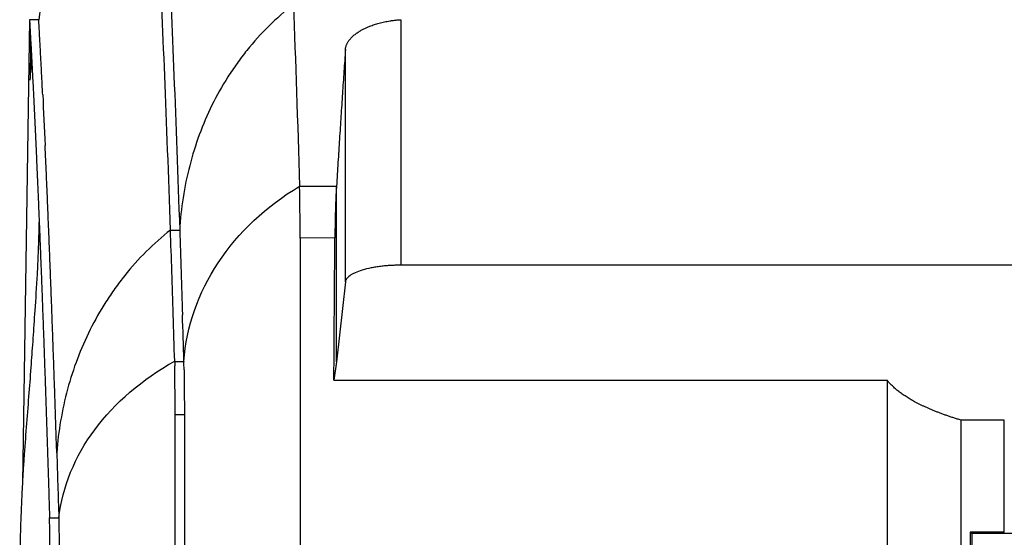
# Model space of a CAD drawing. Header units: millimetres. Extents: x -1111 to 1147, y -743 to 1146.
# Tile 138 of 203: x 105 to 211, y 274 to 330. Entities that reach past the tile are written whole.
import ezdxf

# ---------------------------------------------------------------- set-up
doc = ezdxf.new("R2010")
doc.units = ezdxf.units.MM

msp = doc.modelspace()

# ---------------------------------------------------------------- linework, layer by layer
at = {"color": 7, "linetype": 'Continuous', "lineweight": 25}
for p, q in [((105.839, 330.177), (105.074, 280.022)), ((106.839, 330.177), (105.839, 330.177)), ((146.069, 330.196), (146.069, 303.595)), ((140.073, 301.783), (140.073, 326.96)), ((139.107, 293.123), (139.107, 312.162)), ((121.117, 307.395), (122.114, 307.395)), ((138.933, 306.559), (135.165, 306.532)), ((291.342, 303.595), (146.069, 303.595)), ((140.073, 301.783), (139.107, 293.123)), ((121.572, 293.146), (122.572, 293.146)), ((139.107, 293.123), (138.825, 291.122)), ((122.63, 287.381), (121.63, 287.381)), ((211.473, 286.806), (206.775, 286.806)), ((211.473, 274.676), (211.473, 286.806)), ((108.013, 276.203), (109.013, 276.203)), ((211.473, 274.676), (207.789, 274.676)), ((207.936, 274.528), (207.789, 274.676)), ((207.936, 274.532), (207.935, 151.375)), ((301.61, 274.532), (207.936, 274.532))]:
    msp.add_line(p, q, dxfattribs=at)
for points in [[(119.387, 347.237), (115.902, 345.279), (109.996, 340.162), (107.28, 333.556), (106.839, 330.177)], [(121.117, 307.395), (120.709, 319.315), (120.287, 329.703), (119.856, 338.47)], [(120.853, 338.47), (121.285, 329.703), (121.706, 319.315), (122.114, 307.395)], [(134.436, 331.838), (134.664, 325.741), (134.888, 319.176), (135.107, 312.157)], [(107.271, 322.055), (107.358, 320.292), (107.445, 318.465), (107.531, 316.572)], [(122.571, 293.189), (122.849, 296.92), (125.407, 304.276), (131.485, 309.988), (135.107, 312.157)], [(135.107, 312.157), (136.44, 312.158), (137.773, 312.16), (139.107, 312.162)], [(121.416, 298.223), (121.316, 301.373), (121.216, 304.431), (121.115, 307.394)], [(122.114, 307.395), (122.215, 304.432), (122.316, 301.374), (122.416, 298.223)], [(121.571, 293.189), (121.52, 294.892), (121.468, 296.57), (121.416, 298.223)], [(122.571, 293.189), (122.52, 294.892), (122.468, 296.57), (122.415, 298.223)], [(121.572, 293.146), (121.572, 293.161), (121.571, 293.175), (121.571, 293.189)], [(121.572, 293.146), (121.574, 293.008), (121.577, 292.857), (121.579, 292.694)], [(122.571, 293.189), (122.572, 293.175), (122.572, 293.161), (122.572, 293.146)], [(122.585, 292.252), (122.581, 292.592), (122.576, 292.891), (122.572, 293.146)], [(206.775, 286.806), (206.775, 258.651), (206.774, 230.341), (206.774, 202.015)], [(108.792, 283.281), (108.866, 280.973), (108.94, 278.613), (109.013, 276.203)]]:
    msp.add_open_spline(points, degree=3, dxfattribs=at)
for points, knots in [([(134.436, 331.838), (133.499, 331.112), (132.605, 330.326), (130.926, 328.667), (130.137, 327.792), (129.03, 326.415), (128.673, 325.945), (127.984, 324.983), (127.652, 324.49), (126.702, 322.995), (126.129, 321.973), (124.585, 318.835), (123.783, 316.65), (122.903, 313.24), (122.663, 312.075), (122.302, 309.743), (122.179, 308.571), (122.114, 307.395)], [0, 0, 0, 0, 0.125, 0.125, 0.25, 0.25, 0.3125, 0.3125, 0.375, 0.375, 0.5, 0.5, 0.75, 0.75, 0.875, 0.875, 1, 1, 1, 1]), ([(105.839, 330.177), (105.852, 329.951), (105.878, 329.499), (105.916, 328.811), (105.955, 328.117), (105.993, 327.418), (106.031, 326.712), (106.069, 326.001), (106.107, 325.283), (106.144, 324.56), (106.181, 323.832), (106.219, 323.098), (106.256, 322.358), (106.292, 321.614), (106.329, 320.864), (106.365, 320.109), (106.402, 319.349), (106.438, 318.584), (106.474, 317.814), (106.509, 317.04), (106.545, 316.261), (106.58, 315.478), (106.615, 314.69), (106.65, 313.898), (106.685, 313.102), (106.72, 312.302), (106.754, 311.497), (106.788, 310.689), (106.823, 309.877), (106.856, 309.061), (106.89, 308.242), (106.924, 307.419), (106.957, 306.593), (106.99, 305.763), (107.023, 304.93), (107.056, 304.094), (107.089, 303.255), (107.121, 302.413), (107.154, 301.568), (107.186, 300.72), (107.218, 299.87), (107.249, 299.016), (107.281, 298.161), (107.312, 297.303), (107.344, 296.443), (107.375, 295.58), (107.406, 294.715), (107.436, 293.848), (107.467, 292.98), (107.497, 292.109), (107.527, 291.236), (107.557, 290.362), (107.587, 289.486), (107.617, 288.609), (107.646, 287.73), (107.675, 286.849), (107.704, 285.967), (107.733, 285.085), (107.762, 284.2), (107.791, 283.315), (107.819, 282.429), (107.847, 281.542), (107.875, 280.654), (107.903, 279.766), (107.931, 278.876), (107.958, 277.986), (107.985, 277.096), (108.003, 276.5), (108.012, 276.203)], [0, 0, 0, 0, 0.0170768, 0.034097, 0.0510605, 0.0679671, 0.0848167, 0.1016091, 0.1183441, 0.1350216, 0.1516415, 0.1682035, 0.1847077, 0.2011537, 0.2175415, 0.2338709, 0.2501419, 0.2663542, 0.2825078, 0.2986025, 0.3146382, 0.3306148, 0.3465321, 0.3623901, 0.3781886, 0.3939275, 0.4096067, 0.4252261, 0.4407857, 0.4562852, 0.4717246, 0.4871037, 0.5024226, 0.5176811, 0.5328791, 0.5480165, 0.5630933, 0.5781093, 0.5930645, 0.6079587, 0.622792, 0.6375642, 0.6522753, 0.6669251, 0.6815136, 0.6960408, 0.7105066, 0.7249109, 0.7392536, 0.7535347, 0.7677541, 0.7819118, 0.7960078, 0.8100419, 0.824014, 0.8379243, 0.8517726, 0.8655588, 0.8792829, 0.8929449, 0.9065448, 0.9200825, 0.9335579, 0.946971, 0.9603218, 0.9736103, 0.9868363, 1, 1, 1, 1]), ([(107.271, 322.055), (107.257, 322.337), (107.229, 322.902), (107.186, 323.738), (107.144, 324.568), (107.101, 325.391), (107.058, 326.208), (107.015, 327.017), (106.971, 327.819), (106.928, 328.614), (106.884, 329.401), (106.854, 329.918), (106.839, 330.177)], [0, 0, 0, 0, 0.0979793, 0.1964108, 0.2952934, 0.3946258, 0.4944069, 0.5946356, 0.6953105, 0.7964304, 0.897994, 1, 1, 1, 1]), ([(140.073, 326.96), (140.077, 327.002), (140.085, 327.085), (140.108, 327.208), (140.142, 327.332), (140.185, 327.454), (140.238, 327.576), (140.301, 327.698), (140.374, 327.819), (140.456, 327.939), (140.591, 328.114), (140.8, 328.34), (141.101, 328.599), (141.432, 328.838), (141.935, 329.144), (142.529, 329.424), (143.202, 329.666), (143.728, 329.824), (144.289, 329.96), (144.814, 330.058), (145.277, 330.124), (145.672, 330.168), (145.937, 330.186), (146.069, 330.196)], [0, 0, 0, 0, 0.028124, 0.0561019, 0.0839678, 0.1117561, 0.1395019, 0.1672404, 0.1950071, 0.2228373, 0.2507665, 0.3175422, 0.3839305, 0.4425666, 0.5006707, 0.6308884, 0.6915469, 0.7514799, 0.8151277, 0.8781255, 0.919011, 0.9595621, 1, 1, 1, 1]), ([(105.962, 327.854), (105.957, 327.352), (105.944, 325.942), (105.912, 324.533), (105.891, 323.626)], [0, 0, 0, 0, 0.35563595, 1, 1, 1, 1]), ([(140.073, 326.96), (140.046, 326.568), (139.992, 325.783), (139.91, 324.593), (139.829, 323.394), (139.748, 322.185), (139.668, 320.966), (139.587, 319.738), (139.507, 318.5), (139.426, 317.252), (139.346, 315.994), (139.266, 314.727), (139.186, 313.45), (139.133, 312.592), (139.107, 312.162)], [0, 0, 0, 0, 0.0832408, 0.1664937, 0.2497602, 0.3330417, 0.4163396, 0.4996552, 0.58299, 0.6663453, 0.7497226, 0.8331232, 0.9165486, 1, 1, 1, 1]), ([(105.945, 325.905), (105.979, 325.485), (106.019, 324.987), (106.102, 324.54), (106.115, 324.47)], [0, 0, 0, 0, 0.841522, 1, 1, 1, 1]), ([(108.792, 283.281), (108.78, 283.664), (108.755, 284.431), (108.718, 285.574), (108.68, 286.715), (108.643, 287.851), (108.605, 288.983), (108.566, 290.112), (108.528, 291.236), (108.489, 292.356), (108.45, 293.471), (108.411, 294.582), (108.372, 295.688), (108.332, 296.789), (108.292, 297.885), (108.252, 298.975), (108.212, 300.061), (108.171, 301.141), (108.13, 302.215), (108.089, 303.284), (108.047, 304.346), (108.006, 305.402), (107.964, 306.453), (107.922, 307.496), (107.879, 308.533), (107.837, 309.564), (107.794, 310.587), (107.751, 311.604), (107.707, 312.613), (107.664, 313.615), (107.62, 314.609), (107.576, 315.597), (107.546, 316.246), (107.531, 316.572)], [0, 0, 0, 0, 0.030273, 0.0606806, 0.0912226, 0.1218988, 0.1527089, 0.1836529, 0.2147304, 0.2459412, 0.2772852, 0.3087622, 0.3403718, 0.3721138, 0.403988, 0.4359941, 0.4681319, 0.5004011, 0.5328014, 0.5653326, 0.5979942, 0.6307862, 0.663708, 0.6967595, 0.7299402, 0.76325, 0.7966883, 0.830255, 0.8639496, 0.8977717, 0.9317211, 0.9657973, 1, 1, 1, 1]), ([(135.165, 306.531), (135.165, 307.116), (135.163, 307.69), (135.156, 308.787), (135.151, 309.31), (135.136, 310.764), (135.125, 311.578), (135.107, 312.157)], [0, 0, 0, 0, 0.25, 0.25, 0.5, 0.5, 1, 1, 1, 1]), ([(139.107, 312.162), (139.103, 312.115), (139.096, 312.022), (139.086, 311.871), (139.076, 311.713), (139.066, 311.547), (139.056, 311.374), (139.047, 311.192), (139.032, 310.888), (139.013, 310.438), (138.991, 309.781), (138.97, 309.038), (138.955, 308.315), (138.945, 307.671), (138.938, 307.121), (138.935, 306.746), (138.933, 306.559)], [0, 0, 0, 0, 0.0395476, 0.0789812, 0.1183488, 0.1576985, 0.1970784, 0.2365368, 0.2761213, 0.387952, 0.4999244, 0.6287399, 0.7576906, 0.8383981, 0.9190309, 1, 1, 1, 1]), ([(106.878, 308.69), (106.878, 308.665), (106.877, 308.622), (106.874, 308.5), (106.871, 308.369), (106.868, 308.218), (106.862, 307.982), (106.851, 307.532), (106.835, 306.916), (106.809, 306.018), (106.758, 304.522), (106.629, 301.953), (106.422, 298.774), (106.205, 295.6), (105.999, 292.731), (105.775, 289.747), (105.52, 286.566), (105.306, 283.751), (105.157, 281.514), (105.064, 279.895), (104.986, 278.311), (104.909, 276.469), (104.841, 274.478), (104.798, 272.649), (104.779, 271.491), (104.777, 270.766), (104.776, 270.583)], [0, 0, 0, 0, 0.0028502, 0.0051147, 0.0071862, 0.0092797, 0.0116043, 0.0174952, 0.0312106, 0.0493504, 0.0788454, 0.1338089, 0.2356854, 0.3247193, 0.4165007, 0.5241837, 0.6347829, 0.7374625, 0.7844709, 0.827089, 0.8654253, 0.9023198, 0.9446083, 0.9683087, 0.9920121, 1, 1, 1, 1]), ([(121.117, 307.395), (120.195, 306.671), (119.317, 305.892), (117.665, 304.25), (116.889, 303.385), (115.795, 302.023), (115.442, 301.559), (114.761, 300.609), (114.432, 300.123), (113.492, 298.65), (112.923, 297.644), (111.381, 294.554), (110.57, 292.401), (109.661, 289.041), (109.409, 287.894), (109.018, 285.596), (108.878, 284.441), (108.792, 283.281)], [0, 0, 0, 0, 0.125, 0.125, 0.25, 0.25, 0.3125, 0.3125, 0.375, 0.375, 0.5, 0.5, 0.75, 0.75, 0.875, 0.875, 1, 1, 1, 1]), ([(135.165, 306.532), (135.165, 298.084), (135.165, 289.622), (135.165, 272.665), (135.166, 264.17), (135.165, 247.149), (135.165, 238.624), (135.165, 225.811), (135.165, 221.536), (135.165, 215.118), (135.165, 212.977), (135.165, 209.766), (135.165, 208.695), (135.165, 207.088), (135.165, 206.552), (135.165, 205.481), (135.165, 204.945), (135.165, 204.409)], [0, 0, 0, 0, 0.25, 0.25, 0.5, 0.5, 0.75, 0.75, 0.875, 0.875, 0.9375, 0.9375, 0.96875, 0.96875, 0.984375, 0.984375, 1, 1, 1, 1]), ([(138.825, 291.122), (138.83, 291.852), (138.839, 293.314), (138.854, 295.508), (138.869, 297.708), (138.884, 299.914), (138.9, 302.124), (138.916, 304.34), (138.928, 305.819), (138.933, 306.559)], [0, 0, 0, 0, 0.1415812, 0.2835838, 0.42601, 0.5688624, 0.7121432, 0.8558549, 1, 1, 1, 1]), ([(146.069, 303.595), (145.998, 303.595), (145.854, 303.594), (145.639, 303.59), (145.424, 303.584), (145.211, 303.576), (144.882, 303.559), (144.441, 303.527), (143.893, 303.47), (143.358, 303.396), (142.663, 303.272), (141.869, 303.076), (141.22, 302.835), (140.803, 302.623), (140.547, 302.459), (140.345, 302.289), (140.216, 302.138), (140.138, 302.006), (140.092, 301.895), (140.079, 301.82), (140.073, 301.783)], [0, 0, 0, 0, 0.0228711, 0.0457054, 0.0685352, 0.091393, 0.1143109, 0.1748147, 0.2355209, 0.2987785, 0.3623349, 0.4926529, 0.6241945, 0.689137, 0.7543826, 0.8172798, 0.8803895, 0.9202429, 0.9600695, 1, 1, 1, 1]), ([(109.013, 276.203), (109.41, 279.562), (112.087, 286.143), (118.046, 291.242), (121.571, 293.189), (121.571, 293.189), (121.571, 293.189), (121.571, 293.189)], [0, 0, 0, 0, 0.5, 1, 1, 1, 1.0000045, 1.0000045, 1.0000045, 1.0000045]), ([(121.63, 287.381), (121.628, 287.906), (121.622, 288.423), (121.613, 289.421), (121.609, 289.902), (121.596, 291.264), (121.588, 292.066), (121.579, 292.694)], [0, 0, 0, 0, 0.25, 0.25, 0.5, 0.5, 1, 1, 1, 1]), ([(122.585, 292.252), (122.592, 291.628), (122.6, 290.878), (122.611, 289.637), (122.615, 289.204), (122.622, 288.309), (122.628, 287.848), (122.63, 287.381)], [0, 0, 0, 0, 0.5, 0.5, 0.75, 0.75, 1, 1, 1, 1]), ([(138.825, 291.122), (148.94, 291.123), (168.923, 291.124), (188.906, 291.122), (198.775, 291.122)], [0, 0, 0, 0, 0.5061485, 1, 1, 1, 1]), ([(198.775, 291.121), (198.775, 290.317), (198.775, 288.71), (198.776, 286.298), (198.776, 283.887), (198.776, 281.478), (198.776, 279.069), (198.776, 276.662), (198.776, 274.256), (198.776, 271.852), (198.775, 269.448), (198.775, 267.046), (198.775, 264.645), (198.775, 262.245), (198.775, 259.846), (198.774, 257.449), (198.774, 255.052), (198.774, 252.657), (198.775, 250.263), (198.775, 245.047), (198.776, 237.01), (198.775, 227.963), (198.774, 220.721), (198.774, 215.922), (198.775, 211.718), (198.777, 208.096), (198.774, 205.649), (198.773, 204.409)], [0, 0, 0, 0, 0.0280155, 0.0560013, 0.0839578, 0.1118855, 0.1397848, 0.1676562, 0.1955002, 0.2233173, 0.2511078, 0.2788723, 0.3066112, 0.3343251, 0.3620143, 0.3896795, 0.417321, 0.4449394, 0.4725352, 0.5001087, 0.6252889, 0.7501621, 0.8122956, 0.8751185, 0.9156371, 0.9572642, 1, 1, 1, 1]), ([(206.775, 286.806), (206.643, 286.846), (206.38, 286.925), (205.995, 287.048), (205.618, 287.172), (205.25, 287.298), (204.89, 287.426), (204.538, 287.556), (204.195, 287.688), (203.86, 287.821), (203.534, 287.956), (203.216, 288.093), (202.907, 288.232), (202.606, 288.373), (202.314, 288.516), (202.03, 288.661), (201.68, 288.847), (201.274, 289.077), (200.826, 289.353), (200.409, 289.635), (200.021, 289.922), (199.663, 290.214), (199.335, 290.511), (199.035, 290.814), (198.862, 291.019), (198.775, 291.121)], [0, 0, 0, 0, 0.0336848, 0.0672956, 0.1008423, 0.1343349, 0.1677834, 0.2011982, 0.2345894, 0.2679674, 0.3013427, 0.3347258, 0.3681274, 0.4015581, 0.4350288, 0.4685503, 0.5021336, 0.5633672, 0.6247547, 0.6863622, 0.7482556, 0.8105008, 0.8731632, 0.936308, 1, 1, 1, 1]), ([(121.63, 205.115), (121.63, 218.874), (121.63, 232.63), (121.63, 253.213), (121.63, 263.492), (121.63, 275.451), (121.63, 280.567), (121.63, 283.124), (121.63, 283.977), (121.63, 285.254), (121.63, 285.68), (121.63, 286.531), (121.632, 286.956), (121.63, 287.381)], [0, 0, 0, 0, 0.5, 0.5, 0.75, 0.875, 0.9375, 0.9375, 0.96875, 0.96875, 0.984375, 0.984375, 1, 1, 1, 1]), ([(122.63, 287.381), (122.631, 286.955), (122.63, 286.53), (122.63, 285.678), (122.63, 284.401), (122.63, 281.419), (122.63, 275.449), (122.63, 263.491), (122.63, 253.212), (122.63, 239.49), (122.63, 229.186), (122.63, 218.871), (122.63, 211.994), (122.63, 208.552), (122.63, 205.115)], [0, 0, 0, 0, 0.015625, 0.015625, 0.03125, 0.0625, 0.125, 0.25, 0.5, 0.5, 0.75, 0.875, 0.875, 1, 1, 1, 1]), ([(108.073, 270.174), (108.073, 270.269), (108.072, 270.459), (108.071, 270.741), (108.069, 271.021), (108.066, 271.298), (108.064, 271.572), (108.061, 271.844), (108.059, 272.112), (108.057, 272.377), (108.055, 272.64), (108.052, 272.899), (108.05, 273.156), (108.047, 273.41), (108.043, 273.731), (108.037, 274.109), (108.032, 274.53), (108.028, 274.923), (108.026, 275.287), (108.024, 275.622), (108.02, 275.931), (108.015, 276.112), (108.012, 276.203)], [0, 0, 0, 0, 0.0384227, 0.0766697, 0.1147879, 0.1528248, 0.1908298, 0.2288539, 0.26695, 0.3051716, 0.3435728, 0.3822074, 0.4211273, 0.4603823, 0.5000203, 0.5733029, 0.6454044, 0.7166526, 0.787392, 0.8579713, 0.9287318, 1, 1, 1, 1]), ([(109.013, 276.203), (109.023, 275.587), (109.033, 274.702), (109.048, 273.138), (109.053, 272.578), (109.061, 271.699), (109.063, 271.4), (109.068, 270.792), (109.072, 270.484), (109.073, 270.174)], [0, 0, 0, 0, 0.5, 0.5, 0.75, 0.75, 0.875, 0.875, 1, 1, 1, 1]), ([(207.789, 274.676), (207.788, 273.74), (207.786, 271.867), (207.784, 269.057), (207.782, 266.247), (207.78, 263.436), (207.778, 260.625), (207.776, 257.813), (207.774, 255.001), (207.772, 252.188), (207.771, 249.375), (207.769, 246.562), (207.768, 243.748), (207.766, 240.934), (207.765, 238.119), (207.764, 235.304), (207.762, 232.488), (207.761, 229.672), (207.76, 226.855), (207.759, 224.038), (207.758, 221.221), (207.758, 218.403), (207.757, 215.584), (207.756, 212.766), (207.756, 209.946), (207.755, 207.127), (207.755, 204.306), (207.755, 201.486), (207.754, 198.665), (207.754, 195.843), (207.754, 193.962), (207.754, 193.021)], [0, 0, 0, 0, 0.03450669, 0.06900825, 0.10350507, 0.13799752, 0.17248599, 0.20697084, 0.24145246, 0.27593124, 0.31040754, 0.34488176, 0.37935426, 0.41382544, 0.44829566, 0.48276531, 0.51723478, 0.55170443, 0.58617465, 0.62064582, 0.65511832, 0.68959253, 0.72406883, 0.7585476, 0.79302922, 0.82751406, 0.86200252, 0.89649496, 0.93099177, 0.96549332, 1, 1, 1, 1])]:
    msp.add_open_spline(points, degree=3, knots=knots, dxfattribs=at)

doc.saveas('drawing.dxf')
